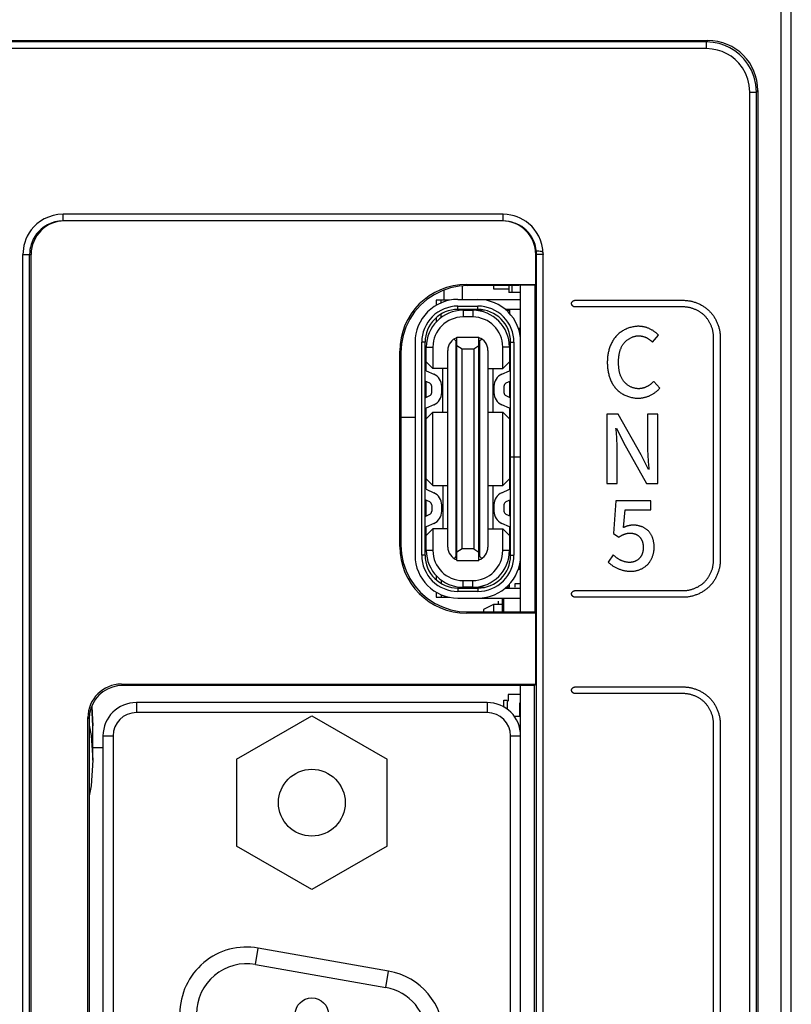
# Model space of a CAD drawing. Header units: millimetres. Extents: x 674 to 3111, y -226 to 595.
# Tile 33 of 47: x 2349 to 2372, y 302 to 331. Entities that reach past the tile are written whole.
import ezdxf

# ---------------------------------------------------------------- set-up
doc = ezdxf.new("R2010")
doc.units = ezdxf.units.MM
doc.header["$LTSCALE"] = 30.734
doc.layers.get('0').update_dxf_attribs({"linetype": 'CONTINUOUS'})

msp = doc.modelspace()

# ---------------------------------------------------------------- linework, layer by layer
at = {"color": 7, "linetype": 'Continuous'}
for p, q in [((2372.085, 192.654), (2372.085, 362.654)), ((2372.385, 192.954), (2372.385, 362.354)), ((2329.383, 330.704), (2369.888, 330.704)), ((2369.845, 330.661), (2329.426, 330.661)), ((2369.845, 330.462), (2329.426, 330.462)), ((2369.845, 330.661), (2369.888, 330.704)), ((2369.845, 330.462), (2369.845, 330.661)), ((2371.143, 193.439), (2371.143, 329.163)), ((2371.143, 329.163), (2371.343, 329.163)), ((2371.343, 329.163), (2371.385, 329.206)), ((2371.343, 193.443), (2371.343, 329.163)), ((2371.385, 329.206), (2371.385, 193.395)), ((2350.59, 325.304), (2350.59, 325.504)), ((2363.758, 325.504), (2350.59, 325.504)), ((2363.758, 325.304), (2363.758, 325.504)), ((2363.758, 325.304), (2350.59, 325.304)), ((2349.388, 218.667), (2349.388, 324.304)), ((2349.388, 324.304), (2349.634, 324.304)), ((2349.588, 218.667), (2349.588, 324.304)), ((2349.634, 218.646), (2349.634, 324.304)), ((2364.738, 323.404), (2364.738, 324.304)), ((2364.759, 218.667), (2364.759, 324.315)), ((2364.959, 324.304), (2364.759, 324.304)), ((2364.959, 324.301), (2364.948, 324.454)), ((2364.959, 218.667), (2364.959, 324.301)), ((2362.535, 323.367), (2362.535, 322.954)), ((2362.665, 323.404), (2362.702, 323.367)), ((2362.665, 323.404), (2364.738, 323.404)), ((2364.218, 323.367), (2362.702, 323.367)), ((2363.485, 323.262), (2363.485, 323.367)), ((2363.935, 323.367), (2363.935, 323.158)), ((2364.035, 323.158), (2364.035, 323.367)), ((2364.218, 323.367), (2364.235, 323.379)), ((2364.712, 323.379), (2364.235, 323.379)), ((2364.285, 318.234), (2364.285, 323.367)), ((2364.738, 323.404), (2364.712, 323.379)), ((2364.712, 323.379), (2364.712, 313.589)), ((2361.985, 323.231), (2361.985, 322.929)), ((2363.935, 323.262), (2363.485, 323.262)), ((2364.285, 323.158), (2363.935, 323.158)), ((2361.76, 322.929), (2361.76, 322.775)), ((2362.154, 322.929), (2361.76, 322.929)), ((2361.91, 322.854), (2361.91, 322.929)), ((2362.405, 322.954), (2364.285, 322.954)), ((2365.908, 322.929), (2369.158, 322.929)), ((2361.91, 322.416), (2361.91, 322.515)), ((2362.405, 322.654), (2362.405, 322.754)), ((2362.405, 322.754), (2363.005, 322.754)), ((2363.005, 322.654), (2362.405, 322.654)), ((2362.56, 322.629), (2362.56, 322.429)), ((2362.56, 322.629), (2362.85, 322.629)), ((2362.85, 322.629), (2362.85, 322.429)), ((2363.005, 322.654), (2363.005, 322.754)), ((2363.205, 322.629), (2363.005, 322.629)), ((2364.285, 322.654), (2363.823, 322.654)), ((2363.858, 322.629), (2363.95, 322.629)), ((2363.95, 322.629), (2363.95, 322.537)), ((2369.158, 322.729), (2365.908, 322.729)), ((2361.76, 322.417), (2361.76, 322.284)), ((2362.85, 322.429), (2362.56, 322.429)), ((2364.26, 322.084), (2364.218, 322.084)), ((2364.26, 322.084), (2364.26, 321.926)), ((2368.228, 321.679), (2368.406, 321.888)), ((2361.125, 321.674), (2361.125, 315.294)), ((2361.325, 315.294), (2361.325, 321.674)), ((2361.425, 321.674), (2361.325, 321.674)), ((2361.425, 315.294), (2361.425, 321.674)), ((2362.355, 321.704), (2362.292, 321.767)), ((2362.355, 315.264), (2362.355, 321.704)), ((2362.38, 315.139), (2362.38, 321.829)), ((2362.38, 321.829), (2363.03, 321.829)), ((2362.38, 321.579), (2362.53, 321.479)), ((2362.88, 321.479), (2363.03, 321.579)), ((2363.03, 315.139), (2363.03, 321.829)), ((2363.119, 321.767), (2363.055, 321.704)), ((2363.055, 321.704), (2363.055, 315.264)), ((2363.985, 318.239), (2363.985, 321.674)), ((2363.985, 321.674), (2364.085, 321.674)), ((2364.085, 321.674), (2364.085, 318.239)), ((2370.058, 315.138), (2370.058, 321.829)), ((2370.258, 321.829), (2370.258, 315.138)), ((2360.665, 315.563), (2360.665, 321.404)), ((2360.665, 321.404), (2360.703, 321.367)), ((2360.703, 321.367), (2360.703, 315.6)), ((2361.46, 321.484), (2361.425, 321.484)), ((2361.46, 320.821), (2361.46, 321.529)), ((2361.46, 321.529), (2361.66, 321.529)), ((2361.66, 321.529), (2361.66, 320.884)), ((2362.105, 315.539), (2362.105, 321.429)), ((2362.38, 321.364), (2362.355, 321.364)), ((2362.53, 315.489), (2362.53, 321.479)), ((2362.53, 321.479), (2362.88, 321.479)), ((2362.88, 321.479), (2362.88, 315.489)), ((2363.03, 321.364), (2363.055, 321.364)), ((2363.305, 321.429), (2363.305, 315.539)), ((2363.75, 320.884), (2363.75, 321.529)), ((2363.95, 321.529), (2363.75, 321.529)), ((2363.95, 321.529), (2363.95, 320.821)), ((2361.425, 321.184), (2361.46, 321.184)), ((2361.66, 320.884), (2361.46, 321.084)), ((2362.38, 321.104), (2362.355, 321.104)), ((2363.03, 321.104), (2363.055, 321.104)), ((2363.75, 320.884), (2363.95, 321.084)), ((2361.455, 320.821), (2361.688, 320.717)), ((2362.105, 320.884), (2361.66, 320.884)), ((2361.955, 319.584), (2361.955, 320.884)), ((2363.305, 320.884), (2363.75, 320.884)), ((2363.455, 320.884), (2363.455, 319.584)), ((2363.723, 320.717), (2363.956, 320.821)), ((2361.566, 320.443), (2361.425, 320.505)), ((2361.46, 320.012), (2361.46, 320.505)), ((2363.985, 320.505), (2363.845, 320.443)), ((2363.95, 320.505), (2363.95, 320.012)), ((2368.448, 320.296), (2368.273, 320.502)), ((2361.625, 320.166), (2361.625, 320.352)), ((2361.925, 320.166), (2361.925, 320.352)), ((2363.485, 320.352), (2363.485, 320.166)), ((2363.785, 320.352), (2363.785, 320.166)), ((2361.425, 320.012), (2361.566, 320.075)), ((2362.38, 319.864), (2362.355, 319.864)), ((2363.055, 319.864), (2363.03, 319.864)), ((2363.845, 320.075), (2363.985, 320.012)), ((2361.688, 319.8), (2361.455, 319.697)), ((2361.46, 317.27), (2361.46, 319.697)), ((2361.46, 319.384), (2361.66, 319.584)), ((2361.66, 317.384), (2361.66, 319.584)), ((2361.66, 319.584), (2362.105, 319.584)), ((2362.38, 319.604), (2362.355, 319.604)), ((2363.03, 319.604), (2363.055, 319.604)), ((2363.305, 319.584), (2363.75, 319.584)), ((2363.956, 319.697), (2363.723, 319.8)), ((2363.75, 317.384), (2363.75, 319.584)), ((2363.75, 319.584), (2363.95, 319.384)), ((2363.95, 319.697), (2363.95, 317.272)), ((2366.868, 319.521), (2366.868, 317.444)), ((2367.204, 319.521), (2366.868, 319.521)), ((2367.892, 318.301), (2367.204, 319.521)), ((2368.081, 319.521), (2368.081, 318.553)), ((2368.392, 319.521), (2368.081, 319.521)), ((2368.392, 317.444), (2368.392, 319.521)), ((2361.125, 319.424), (2360.703, 319.424)), ((2361.46, 319.424), (2361.425, 319.424)), ((2362.38, 319.364), (2362.355, 319.364)), ((2363.03, 319.364), (2363.055, 319.364)), ((2363.95, 319.234), (2363.985, 319.234)), ((2362.38, 319.104), (2362.355, 319.104)), ((2363.03, 319.104), (2363.055, 319.104)), ((2363.985, 318.934), (2363.95, 318.934)), ((2367.139, 319.063), (2367.136, 319.103)), ((2367.159, 318.823), (2367.139, 319.063)), ((2367.15, 319.103), (2367.367, 318.668)), ((2362.38, 318.864), (2362.355, 318.864)), ((2363.03, 318.864), (2363.055, 318.864)), ((2367.367, 318.668), (2368.056, 317.444)), ((2362.38, 318.604), (2362.355, 318.604)), ((2362.38, 318.364), (2362.355, 318.364)), ((2363.03, 318.604), (2363.055, 318.604)), ((2363.03, 318.364), (2363.055, 318.364)), ((2367.178, 317.444), (2367.178, 318.423)), ((2362.38, 318.104), (2362.355, 318.104)), ((2363.03, 318.104), (2363.055, 318.104)), ((2363.985, 318.239), (2364.285, 318.239)), ((2363.985, 315.294), (2363.985, 318.229)), ((2364.085, 318.229), (2363.985, 318.229)), ((2364.085, 318.229), (2364.085, 315.294)), ((2364.285, 313.589), (2364.285, 318.229)), ((2368.109, 317.861), (2367.892, 318.301)), ((2368.103, 318.105), (2368.12, 317.902)), ((2362.355, 317.864), (2362.38, 317.864)), ((2363.03, 317.864), (2363.055, 317.864)), ((2363.95, 318.034), (2363.985, 318.034)), ((2368.12, 317.902), (2368.124, 317.861)), ((2361.46, 317.584), (2361.66, 317.384)), ((2362.355, 317.604), (2362.38, 317.604)), ((2363.03, 317.604), (2363.055, 317.604)), ((2363.95, 317.584), (2363.75, 317.384)), ((2363.95, 317.734), (2363.985, 317.734)), ((2361.455, 317.27), (2361.688, 317.166)), ((2361.66, 317.384), (2362.105, 317.384)), ((2361.955, 317.384), (2361.955, 316.084)), ((2362.355, 317.364), (2362.38, 317.364)), ((2363.03, 317.364), (2363.055, 317.364)), ((2363.305, 317.384), (2363.75, 317.384)), ((2363.455, 317.384), (2363.455, 316.084)), ((2363.723, 317.168), (2363.956, 317.272)), ((2366.868, 317.444), (2367.178, 317.444)), ((2368.056, 317.444), (2368.392, 317.444)), ((2361.566, 316.892), (2361.425, 316.954)), ((2361.46, 316.461), (2361.46, 316.954)), ((2362.355, 317.104), (2362.38, 317.104)), ((2363.03, 317.104), (2363.055, 317.104)), ((2363.985, 316.956), (2363.845, 316.894)), ((2363.95, 316.956), (2363.95, 316.463)), ((2367.13, 316.93), (2367.068, 315.946)), ((2368.183, 316.93), (2367.13, 316.93)), ((2368.183, 316.657), (2368.183, 316.93)), ((2361.625, 316.801), (2361.625, 316.615)), ((2361.925, 316.615), (2361.925, 316.801)), ((2363.485, 316.803), (2363.485, 316.617)), ((2363.785, 316.803), (2363.785, 316.617)), ((2367.364, 316.123), (2367.412, 316.657)), ((2367.412, 316.657), (2368.183, 316.657)), ((2361.425, 316.461), (2361.566, 316.524)), ((2363.845, 316.526), (2363.985, 316.463)), ((2361.688, 316.249), (2361.455, 316.146)), ((2361.46, 315.439), (2361.46, 316.146)), ((2361.46, 315.884), (2361.66, 316.084)), ((2361.66, 316.084), (2361.66, 315.439)), ((2362.105, 316.084), (2361.66, 316.084)), ((2363.305, 316.084), (2363.75, 316.084)), ((2363.956, 316.148), (2363.723, 316.251)), ((2363.75, 315.439), (2363.75, 316.084)), ((2363.75, 316.084), (2363.95, 315.884)), ((2363.95, 316.148), (2363.95, 315.439)), ((2361.46, 315.784), (2361.425, 315.784)), ((2362.355, 315.864), (2362.38, 315.864)), ((2363.03, 315.864), (2363.055, 315.864)), ((2367.068, 315.946), (2367.226, 315.841)), ((2360.665, 315.563), (2360.703, 315.6)), ((2361.46, 315.484), (2361.425, 315.484)), ((2361.66, 315.439), (2361.46, 315.439)), ((2362.355, 315.604), (2362.38, 315.604)), ((2362.53, 315.489), (2362.38, 315.389)), ((2362.88, 315.489), (2362.53, 315.489)), ((2362.88, 315.489), (2363.03, 315.389)), ((2363.03, 315.604), (2363.055, 315.604)), ((2363.95, 315.439), (2363.75, 315.439)), ((2361.425, 315.294), (2361.325, 315.294)), ((2362.355, 315.264), (2362.292, 315.2)), ((2362.38, 315.139), (2363.03, 315.139)), ((2363.055, 315.264), (2363.119, 315.2)), ((2363.985, 315.294), (2364.085, 315.294)), ((2367.057, 315.305), (2366.902, 315.093)), ((2364.218, 314.884), (2364.26, 314.884)), ((2364.26, 315.042), (2364.26, 314.884)), ((2361.76, 314.684), (2361.76, 314.561)), ((2361.91, 314.551), (2361.91, 314.452)), ((2362.56, 314.339), (2362.56, 314.539)), ((2362.56, 314.539), (2362.85, 314.539)), ((2362.85, 314.339), (2362.85, 314.539)), ((2362.405, 314.314), (2362.405, 314.214)), ((2362.405, 314.314), (2363.005, 314.314)), ((2363.005, 314.214), (2362.405, 314.214)), ((2362.85, 314.339), (2362.56, 314.339)), ((2363.005, 314.339), (2363.205, 314.339)), ((2363.005, 314.314), (2363.005, 314.214)), ((2363.823, 314.314), (2364.285, 314.314)), ((2363.95, 314.339), (2363.858, 314.339)), ((2363.95, 314.339), (2363.95, 314.43)), ((2364.108, 314.441), (2364.108, 314.339)), ((2364.285, 314.441), (2364.108, 314.441)), ((2365.908, 314.238), (2369.158, 314.238)), ((2361.76, 314.193), (2361.76, 314.039)), ((2361.76, 314.039), (2362.154, 314.039)), ((2361.91, 314.113), (2361.91, 314.039)), ((2362.405, 314.014), (2364.285, 314.014)), ((2363.608, 313.921), (2363.608, 313.821)), ((2363.735, 314.014), (2363.735, 313.601)), ((2363.785, 313.601), (2363.785, 314.014)), ((2369.158, 314.038), (2365.908, 314.038)), ((2363.475, 313.821), (2363.175, 313.671)), ((2363.175, 313.671), (2363.175, 313.601)), ((2363.475, 313.821), (2363.475, 313.601)), ((2363.735, 313.821), (2363.475, 313.821)), ((2362.665, 313.564), (2362.702, 313.601)), ((2364.738, 313.564), (2362.665, 313.564)), ((2362.702, 313.601), (2364.235, 313.601)), ((2364.235, 313.601), (2364.235, 313.589)), ((2364.712, 313.589), (2364.235, 313.589)), ((2364.712, 313.589), (2364.738, 313.564)), ((2364.738, 311.438), (2364.738, 313.564)), ((2352.335, 311.438), (2352.373, 311.4)), ((2352.335, 311.438), (2364.738, 311.438)), ((2364.699, 311.4), (2352.373, 311.4)), ((2364.285, 309.888), (2364.285, 311.4)), ((2364.738, 311.438), (2364.699, 311.4)), ((2364.699, 257.335), (2364.699, 311.4)), ((2365.908, 311.354), (2369.158, 311.354)), ((2363.91, 311.111), (2363.91, 310.931)), ((2364.265, 311.131), (2363.93, 311.131)), ((2369.158, 311.154), (2365.908, 311.154)), ((2351.485, 310.186), (2351.446, 310.768)), ((2351.446, 310.768), (2351.485, 310.186)), ((2352.785, 310.888), (2352.785, 310.588)), ((2363.285, 310.888), (2352.785, 310.888)), ((2363.285, 310.888), (2363.285, 310.588)), ((2363.785, 310.749), (2363.785, 310.958)), ((2363.785, 310.958), (2363.885, 310.958)), ((2363.885, 310.911), (2363.885, 310.712)), ((2364.26, 310.484), (2364.26, 310.881)), ((2351.335, 258.297), (2351.335, 310.438)), ((2351.335, 310.438), (2351.373, 310.401)), ((2351.373, 310.401), (2351.373, 258.335)), ((2363.285, 310.588), (2352.785, 310.588)), ((2355.784, 309.188), (2358.035, 310.488)), ((2358.035, 310.488), (2360.287, 309.188)), ((2364.084, 310.484), (2364.285, 310.484)), ((2351.373, 310.207), (2351.435, 309.901)), ((2351.485, 309.16), (2351.485, 310.186)), ((2370.058, 224.622), (2370.058, 310.254)), ((2370.258, 310.254), (2370.258, 224.622)), ((2351.435, 309.901), (2351.485, 309.16)), ((2351.785, 309.888), (2351.785, 258.848)), ((2351.785, 309.888), (2352.085, 309.888)), ((2352.085, 309.888), (2352.085, 258.848)), ((2363.985, 258.848), (2363.985, 309.888)), ((2363.985, 309.888), (2364.285, 309.888)), ((2364.285, 258.848), (2364.285, 309.888)), ((2351.785, 309.53), (2351.485, 309.53)), ((2355.784, 309.188), (2355.784, 306.588)), ((2360.287, 306.588), (2360.287, 309.188)), ((2358.035, 305.288), (2355.784, 306.588)), ((2360.287, 306.588), (2358.035, 305.288)), ((2356.346, 303.045), (2356.433, 303.537)), ((2360.333, 302.85), (2356.433, 303.537)), ((2356.346, 303.045), (2360.246, 302.357)), ((2360.246, 302.357), (2360.333, 302.85))]:
    msp.add_line(p, q, dxfattribs=at)
for points in [[(2371.343, 329.163), (2371.325, 329.392), (2371.275, 329.611), (2371.193, 329.816), (2371.088, 330), (2370.966, 330.157), (2370.832, 330.29), (2370.693, 330.398), (2370.548, 330.486), (2370.393, 330.557), (2370.227, 330.612), (2370.043, 330.648), (2369.845, 330.661)], [(2371.143, 329.163), (2371.127, 329.364), (2371.084, 329.551), (2371.013, 329.728), (2370.922, 329.888), (2370.817, 330.025), (2370.701, 330.14), (2370.581, 330.234), (2370.454, 330.31), (2370.321, 330.372), (2370.176, 330.419), (2370.017, 330.448), (2369.845, 330.462)], [(2350.155, 325.422), (2350.027, 325.364), (2349.91, 325.293), (2349.806, 325.213), (2349.716, 325.127), (2349.639, 325.037), (2349.573, 324.944), (2349.519, 324.849), (2349.476, 324.754), (2349.442, 324.66), (2349.418, 324.567), (2349.401, 324.477), (2349.391, 324.389), (2349.388, 324.304)], [(2350.59, 325.504), (2350.437, 325.493), (2350.292, 325.466), (2350.155, 325.422)], [(2363.987, 325.482), (2363.877, 325.497), (2363.758, 325.504)], [(2364.184, 325.426), (2364.089, 325.458), (2363.987, 325.482)], [(2364.948, 324.454), (2364.923, 324.596), (2364.881, 324.728), (2364.828, 324.849), (2364.764, 324.959), (2364.693, 325.057), (2364.615, 325.144), (2364.534, 325.22), (2364.449, 325.285), (2364.363, 325.341), (2364.275, 325.387), (2364.184, 325.426)], [(2350.237, 325.24), (2350.12, 325.187), (2350.023, 325.128), (2349.936, 325.062), (2349.861, 324.99), (2349.797, 324.915), (2349.742, 324.837), (2349.697, 324.758), (2349.661, 324.679), (2349.633, 324.6), (2349.612, 324.523), (2349.599, 324.448), (2349.591, 324.375), (2349.588, 324.304)], [(2350.59, 325.304), (2350.464, 325.296), (2350.342, 325.273), (2350.237, 325.24)], [(2364.136, 325.23), (2364.103, 325.242), (2364.026, 325.267), (2363.943, 325.287), (2363.854, 325.299), (2363.758, 325.304)], [(2364.757, 324.368), (2364.742, 324.486), (2364.715, 324.598), (2364.677, 324.7), (2364.63, 324.795), (2364.576, 324.88), (2364.517, 324.956), (2364.453, 325.023), (2364.387, 325.082), (2364.318, 325.133), (2364.248, 325.176), (2364.177, 325.212), (2364.136, 325.23)], [(2364.757, 324.368), (2364.757, 324.394), (2364.764, 324.41), (2364.779, 324.414), (2364.802, 324.411), (2364.832, 324.409), (2364.866, 324.403), (2364.903, 324.396), (2364.934, 324.38), (2364.953, 324.348), (2364.959, 324.304)], [(2364.759, 324.315), (2364.759, 324.325), (2364.758, 324.336), (2364.758, 324.347), (2364.757, 324.357), (2364.757, 324.368)], [(2362.702, 323.367), (2362.44, 323.349), (2362.183, 323.298), (2361.935, 323.214), (2361.699, 323.097), (2361.482, 322.951), (2361.285, 322.778), (2361.112, 322.58), (2360.967, 322.36), (2360.851, 322.124), (2360.768, 321.875), (2360.719, 321.622), (2360.703, 321.367)], [(2365.808, 322.829), (2365.808, 322.831), (2365.808, 322.834), (2365.808, 322.837), (2365.809, 322.839), (2365.809, 322.842), (2365.81, 322.845), (2365.81, 322.847), (2365.811, 322.85), (2365.812, 322.853), (2365.813, 322.855), (2365.814, 322.858), (2365.815, 322.86), (2365.816, 322.863), (2365.818, 322.866), (2365.819, 322.868), (2365.82, 322.871), (2365.822, 322.873), (2365.823, 322.876), (2365.825, 322.878), (2365.827, 322.881), (2365.828, 322.883), (2365.83, 322.885), (2365.832, 322.888), (2365.834, 322.89), (2365.836, 322.892), (2365.838, 322.894), (2365.84, 322.896), (2365.842, 322.899), (2365.845, 322.901), (2365.847, 322.903), (2365.849, 322.905), (2365.851, 322.906), (2365.854, 322.908), (2365.856, 322.91), (2365.859, 322.912), (2365.861, 322.913), (2365.863, 322.915), (2365.866, 322.916), (2365.869, 322.918), (2365.871, 322.919), (2365.874, 322.92), (2365.876, 322.922), (2365.879, 322.923), (2365.881, 322.924), (2365.884, 322.925), (2365.887, 322.925), (2365.889, 322.926), (2365.892, 322.927), (2365.895, 322.927), (2365.897, 322.928), (2365.9, 322.928), (2365.903, 322.929), (2365.905, 322.929), (2365.908, 322.929)], [(2365.908, 322.729), (2365.905, 322.729), (2365.903, 322.729), (2365.9, 322.729), (2365.897, 322.73), (2365.895, 322.73), (2365.892, 322.731), (2365.889, 322.731), (2365.887, 322.732), (2365.884, 322.733), (2365.881, 322.734), (2365.879, 322.735), (2365.876, 322.736), (2365.874, 322.737), (2365.871, 322.738), (2365.869, 322.74), (2365.866, 322.741), (2365.863, 322.743), (2365.861, 322.744), (2365.859, 322.746), (2365.856, 322.748), (2365.854, 322.749), (2365.851, 322.751), (2365.849, 322.753), (2365.847, 322.755), (2365.845, 322.757), (2365.842, 322.759), (2365.84, 322.761), (2365.838, 322.763), (2365.836, 322.765), (2365.834, 322.768), (2365.832, 322.77), (2365.83, 322.772), (2365.828, 322.775), (2365.827, 322.777), (2365.825, 322.779), (2365.823, 322.782), (2365.822, 322.784), (2365.82, 322.787), (2365.819, 322.789), (2365.818, 322.792), (2365.816, 322.795), (2365.815, 322.797), (2365.814, 322.8), (2365.813, 322.802), (2365.812, 322.805), (2365.811, 322.808), (2365.81, 322.81), (2365.81, 322.813), (2365.809, 322.816), (2365.809, 322.818), (2365.808, 322.821), (2365.808, 322.823), (2365.808, 322.826), (2365.808, 322.829)], [(2369.158, 322.929), (2369.183, 322.928), (2369.208, 322.927), (2369.232, 322.926), (2369.257, 322.924), (2369.282, 322.921), (2369.307, 322.917), (2369.332, 322.913), (2369.357, 322.909), (2369.382, 322.904), (2369.407, 322.898), (2369.432, 322.891), (2369.456, 322.884), (2369.481, 322.877), (2369.505, 322.869), (2369.529, 322.86), (2369.553, 322.851), (2369.577, 322.842), (2369.601, 322.832), (2369.624, 322.821), (2369.647, 322.81), (2369.67, 322.798), (2369.693, 322.786), (2369.715, 322.773), (2369.737, 322.76), (2369.759, 322.747), (2369.78, 322.733), (2369.801, 322.719), (2369.821, 322.704), (2369.841, 322.688), (2369.861, 322.673), (2369.88, 322.657), (2369.899, 322.64), (2369.917, 322.623), (2369.935, 322.606)], [(2369.794, 322.464), (2369.779, 322.479), (2369.764, 322.492), (2369.749, 322.506), (2369.733, 322.519), (2369.717, 322.532), (2369.701, 322.545), (2369.684, 322.557), (2369.667, 322.568), (2369.649, 322.58), (2369.632, 322.591), (2369.614, 322.602), (2369.595, 322.612), (2369.577, 322.622), (2369.558, 322.631), (2369.539, 322.64), (2369.52, 322.649), (2369.501, 322.657), (2369.481, 322.665), (2369.462, 322.673), (2369.442, 322.68), (2369.422, 322.686), (2369.402, 322.692), (2369.382, 322.698), (2369.362, 322.703), (2369.341, 322.708), (2369.321, 322.712), (2369.301, 322.716), (2369.28, 322.719), (2369.26, 322.722), (2369.239, 322.725), (2369.219, 322.726), (2369.198, 322.728), (2369.178, 322.728), (2369.158, 322.729)], [(2370.058, 321.829), (2370.058, 321.849), (2370.057, 321.869), (2370.056, 321.89), (2370.054, 321.91), (2370.051, 321.931), (2370.049, 321.951), (2370.045, 321.971), (2370.041, 321.992), (2370.037, 322.012), (2370.032, 322.033), (2370.027, 322.053), (2370.022, 322.073), (2370.015, 322.093), (2370.009, 322.113), (2370.002, 322.133), (2369.994, 322.152), (2369.987, 322.172), (2369.978, 322.191), (2369.97, 322.21), (2369.96, 322.229), (2369.951, 322.248), (2369.941, 322.266), (2369.931, 322.285), (2369.92, 322.303), (2369.909, 322.32), (2369.898, 322.338), (2369.886, 322.355), (2369.874, 322.371), (2369.861, 322.388), (2369.848, 322.404), (2369.835, 322.42), (2369.822, 322.435), (2369.808, 322.45), (2369.794, 322.464)], [(2369.935, 322.606), (2369.952, 322.588), (2369.969, 322.57), (2369.986, 322.551), (2370.002, 322.532), (2370.018, 322.512), (2370.033, 322.492), (2370.048, 322.472), (2370.062, 322.451), (2370.076, 322.43), (2370.09, 322.408), (2370.103, 322.386), (2370.115, 322.364), (2370.127, 322.341), (2370.139, 322.318), (2370.15, 322.295), (2370.161, 322.272), (2370.171, 322.248), (2370.18, 322.224), (2370.189, 322.2), (2370.198, 322.176), (2370.206, 322.152), (2370.214, 322.127), (2370.22, 322.103), (2370.227, 322.078), (2370.233, 322.053), (2370.238, 322.028), (2370.242, 322.003), (2370.246, 321.978), (2370.25, 321.953), (2370.253, 321.928), (2370.255, 321.903), (2370.257, 321.878), (2370.258, 321.854), (2370.258, 321.829)], [(2367.816, 322.15), (2367.787, 322.15), (2367.758, 322.148), (2367.729, 322.146), (2367.699, 322.142), (2367.67, 322.138), (2367.641, 322.132), (2367.612, 322.126), (2367.583, 322.119), (2367.554, 322.11), (2367.526, 322.101), (2367.498, 322.091), (2367.47, 322.08), (2367.442, 322.068), (2367.415, 322.055), (2367.388, 322.042), (2367.361, 322.027), (2367.336, 322.012), (2367.31, 321.996), (2367.285, 321.979), (2367.261, 321.962), (2367.238, 321.943), (2367.215, 321.924), (2367.193, 321.904), (2367.171, 321.884), (2367.151, 321.863), (2367.131, 321.841), (2367.112, 321.818), (2367.094, 321.795), (2367.077, 321.771), (2367.06, 321.746), (2367.045, 321.721), (2367.03, 321.696), (2367.016, 321.67), (2367.002, 321.643), (2366.99, 321.617), (2366.978, 321.589), (2366.967, 321.562), (2366.956, 321.534), (2366.946, 321.506), (2366.937, 321.477), (2366.929, 321.448), (2366.921, 321.419), (2366.914, 321.39), (2366.908, 321.361), (2366.902, 321.332), (2366.897, 321.302), (2366.893, 321.273), (2366.889, 321.243), (2366.886, 321.213), (2366.884, 321.184), (2366.882, 321.154), (2366.88, 321.125), (2366.879, 321.096), (2366.879, 321.067)], [(2368.406, 321.888), (2368.393, 321.901), (2368.38, 321.915), (2368.367, 321.927), (2368.353, 321.94), (2368.339, 321.952), (2368.324, 321.964), (2368.309, 321.976), (2368.294, 321.988), (2368.279, 321.999), (2368.263, 322.009), (2368.247, 322.02), (2368.231, 322.03), (2368.214, 322.039), (2368.197, 322.049), (2368.18, 322.058), (2368.163, 322.066), (2368.146, 322.075), (2368.128, 322.083), (2368.111, 322.09), (2368.093, 322.097), (2368.075, 322.104), (2368.057, 322.11), (2368.038, 322.116), (2368.02, 322.121), (2368.002, 322.126), (2367.983, 322.131), (2367.965, 322.135), (2367.946, 322.138), (2367.927, 322.142), (2367.909, 322.144), (2367.89, 322.146), (2367.872, 322.148), (2367.853, 322.149), (2367.834, 322.15), (2367.816, 322.15)], [(2367.215, 321.078), (2367.215, 321.098), (2367.215, 321.118), (2367.216, 321.139), (2367.217, 321.159), (2367.218, 321.179), (2367.22, 321.2), (2367.222, 321.22), (2367.224, 321.241), (2367.226, 321.261), (2367.229, 321.282), (2367.233, 321.302), (2367.236, 321.323), (2367.24, 321.343), (2367.245, 321.363), (2367.25, 321.383), (2367.255, 321.403), (2367.261, 321.422), (2367.267, 321.442), (2367.274, 321.461), (2367.281, 321.48), (2367.289, 321.499), (2367.297, 321.518), (2367.306, 321.536), (2367.316, 321.554), (2367.325, 321.572), (2367.336, 321.589), (2367.347, 321.606), (2367.359, 321.623), (2367.371, 321.639), (2367.384, 321.655), (2367.396, 321.669), (2367.41, 321.683), (2367.423, 321.697), (2367.437, 321.71), (2367.452, 321.723), (2367.467, 321.735), (2367.482, 321.747), (2367.498, 321.758), (2367.514, 321.769), (2367.531, 321.779), (2367.548, 321.789), (2367.565, 321.799), (2367.582, 321.807), (2367.6, 321.816), (2367.618, 321.823), (2367.636, 321.83), (2367.654, 321.837), (2367.672, 321.843), (2367.691, 321.848), (2367.709, 321.852), (2367.728, 321.856), (2367.747, 321.86), (2367.765, 321.862), (2367.784, 321.864), (2367.803, 321.865), (2367.822, 321.865)], [(2367.822, 321.865), (2367.834, 321.865), (2367.846, 321.865), (2367.858, 321.864), (2367.87, 321.863), (2367.882, 321.861), (2367.894, 321.859), (2367.906, 321.857), (2367.918, 321.855), (2367.93, 321.852), (2367.942, 321.849), (2367.954, 321.846), (2367.966, 321.842), (2367.978, 321.838), (2367.99, 321.834), (2368.001, 321.83), (2368.013, 321.825), (2368.025, 321.82), (2368.036, 321.815), (2368.047, 321.81), (2368.059, 321.804), (2368.07, 321.798), (2368.081, 321.792), (2368.092, 321.786), (2368.102, 321.779), (2368.113, 321.773), (2368.124, 321.766), (2368.134, 321.759), (2368.144, 321.751), (2368.154, 321.744), (2368.164, 321.736), (2368.174, 321.729), (2368.183, 321.721), (2368.193, 321.713), (2368.202, 321.704), (2368.211, 321.696), (2368.22, 321.688), (2368.228, 321.679)], [(2366.879, 321.067), (2366.879, 321.038), (2366.88, 321.009), (2366.881, 320.98), (2366.883, 320.95), (2366.886, 320.921), (2366.889, 320.892), (2366.892, 320.862), (2366.897, 320.833), (2366.901, 320.804), (2366.907, 320.774), (2366.913, 320.745), (2366.92, 320.716), (2366.927, 320.688), (2366.935, 320.659), (2366.944, 320.631), (2366.953, 320.603), (2366.964, 320.575), (2366.974, 320.547), (2366.986, 320.52), (2366.998, 320.494), (2367.011, 320.467), (2367.025, 320.442), (2367.04, 320.416), (2367.055, 320.392), (2367.072, 320.367), (2367.089, 320.344), (2367.106, 320.321), (2367.125, 320.298), (2367.145, 320.277), (2367.165, 320.256), (2367.186, 320.236), (2367.208, 320.216), (2367.23, 320.198), (2367.254, 320.18), (2367.278, 320.163), (2367.302, 320.146), (2367.327, 320.131), (2367.353, 320.116), (2367.379, 320.102), (2367.405, 320.089), (2367.432, 320.077), (2367.46, 320.065), (2367.487, 320.054), (2367.515, 320.045), (2367.544, 320.036), (2367.572, 320.028), (2367.6, 320.021), (2367.629, 320.014), (2367.658, 320.009), (2367.687, 320.005), (2367.716, 320.001), (2367.744, 319.999), (2367.773, 319.998), (2367.802, 319.997)], [(2367.813, 320.282), (2367.794, 320.283), (2367.776, 320.284), (2367.757, 320.286), (2367.738, 320.288), (2367.719, 320.291), (2367.701, 320.295), (2367.682, 320.3), (2367.664, 320.305), (2367.645, 320.311), (2367.627, 320.318), (2367.609, 320.325), (2367.591, 320.332), (2367.573, 320.341), (2367.556, 320.35), (2367.539, 320.359), (2367.522, 320.369), (2367.506, 320.38), (2367.49, 320.391), (2367.474, 320.402), (2367.459, 320.414), (2367.444, 320.426), (2367.429, 320.439), (2367.415, 320.453), (2367.402, 320.466), (2367.389, 320.48), (2367.376, 320.495), (2367.364, 320.511), (2367.352, 320.527), (2367.34, 320.544), (2367.329, 320.561), (2367.319, 320.579), (2367.309, 320.597), (2367.3, 320.615), (2367.292, 320.634), (2367.284, 320.653), (2367.276, 320.672), (2367.269, 320.691), (2367.263, 320.71), (2367.257, 320.73), (2367.252, 320.75), (2367.247, 320.77), (2367.242, 320.79), (2367.238, 320.811), (2367.234, 320.831), (2367.231, 320.852), (2367.228, 320.872), (2367.225, 320.893), (2367.223, 320.914), (2367.221, 320.934), (2367.219, 320.955), (2367.218, 320.976), (2367.217, 320.996), (2367.216, 321.017), (2367.215, 321.037), (2367.215, 321.058), (2367.215, 321.078)], [(2368.273, 320.502), (2368.264, 320.492), (2368.255, 320.483), (2368.245, 320.473), (2368.235, 320.464), (2368.225, 320.455), (2368.215, 320.445), (2368.204, 320.436), (2368.193, 320.428), (2368.182, 320.419), (2368.171, 320.411), (2368.16, 320.403), (2368.148, 320.395), (2368.137, 320.387), (2368.125, 320.379), (2368.113, 320.372), (2368.101, 320.365), (2368.089, 320.358), (2368.076, 320.352), (2368.064, 320.345), (2368.051, 320.339), (2368.039, 320.333), (2368.026, 320.328), (2368.013, 320.323), (2368, 320.318), (2367.987, 320.313), (2367.974, 320.308), (2367.961, 320.304), (2367.947, 320.301), (2367.934, 320.297), (2367.921, 320.294), (2367.907, 320.291), (2367.894, 320.289), (2367.88, 320.287), (2367.867, 320.285), (2367.853, 320.284), (2367.84, 320.283), (2367.827, 320.282), (2367.813, 320.282)], [(2367.802, 319.997), (2367.822, 319.997), (2367.842, 319.998), (2367.861, 320), (2367.881, 320.001), (2367.901, 320.004), (2367.921, 320.007), (2367.941, 320.01), (2367.961, 320.014), (2367.981, 320.019), (2368.001, 320.024), (2368.021, 320.029), (2368.04, 320.035), (2368.06, 320.041), (2368.079, 320.048), (2368.099, 320.055), (2368.118, 320.063), (2368.137, 320.071), (2368.156, 320.079), (2368.174, 320.088), (2368.193, 320.098), (2368.211, 320.107), (2368.229, 320.118), (2368.247, 320.128), (2368.264, 320.139), (2368.281, 320.15), (2368.298, 320.162), (2368.315, 320.174), (2368.331, 320.186), (2368.347, 320.199), (2368.363, 320.212), (2368.378, 320.225), (2368.393, 320.239), (2368.407, 320.253), (2368.421, 320.267), (2368.435, 320.281), (2368.448, 320.296)], [(2367.178, 318.423), (2367.178, 318.463), (2367.177, 318.503), (2367.176, 318.543), (2367.175, 318.583), (2367.173, 318.623), (2367.17, 318.663), (2367.168, 318.703), (2367.165, 318.743), (2367.159, 318.823)], [(2368.081, 318.553), (2368.082, 318.512), (2368.082, 318.471), (2368.083, 318.43), (2368.085, 318.39), (2368.087, 318.349), (2368.089, 318.308), (2368.091, 318.268), (2368.094, 318.227), (2368.097, 318.186), (2368.103, 318.105)], [(2367.649, 316.197), (2367.639, 316.197), (2367.628, 316.196), (2367.617, 316.196), (2367.606, 316.195), (2367.595, 316.194), (2367.584, 316.193), (2367.573, 316.191), (2367.562, 316.19), (2367.551, 316.188), (2367.54, 316.186), (2367.53, 316.183), (2367.519, 316.181), (2367.508, 316.178), (2367.497, 316.175), (2367.487, 316.172), (2367.476, 316.169), (2367.466, 316.166), (2367.455, 316.162), (2367.445, 316.159), (2367.434, 316.155), (2367.424, 316.151), (2367.414, 316.147), (2367.404, 316.142), (2367.394, 316.138), (2367.384, 316.133), (2367.374, 316.128), (2367.364, 316.123)], [(2368.282, 315.536), (2368.281, 315.554), (2368.281, 315.572), (2368.28, 315.59), (2368.279, 315.608), (2368.277, 315.627), (2368.275, 315.645), (2368.272, 315.663), (2368.269, 315.681), (2368.266, 315.7), (2368.262, 315.718), (2368.258, 315.736), (2368.254, 315.754), (2368.249, 315.772), (2368.243, 315.789), (2368.237, 315.807), (2368.231, 315.824), (2368.224, 315.842), (2368.217, 315.859), (2368.21, 315.875), (2368.202, 315.892), (2368.193, 315.908), (2368.184, 315.924), (2368.175, 315.939), (2368.165, 315.955), (2368.155, 315.969), (2368.144, 315.984), (2368.132, 315.998), (2368.121, 316.011), (2368.108, 316.024), (2368.096, 316.037), (2368.083, 316.049), (2368.069, 316.06), (2368.055, 316.071), (2368.041, 316.082), (2368.026, 316.092), (2368.011, 316.101), (2367.996, 316.11), (2367.98, 316.119), (2367.964, 316.127), (2367.948, 316.135), (2367.931, 316.142), (2367.914, 316.149), (2367.897, 316.155), (2367.88, 316.161), (2367.863, 316.166), (2367.845, 316.171), (2367.828, 316.176), (2367.81, 316.18), (2367.792, 316.183), (2367.774, 316.186), (2367.756, 316.189), (2367.738, 316.192), (2367.72, 316.193), (2367.703, 316.195), (2367.685, 316.196), (2367.667, 316.197), (2367.649, 316.197)], [(2367.226, 315.841), (2367.235, 315.847), (2367.244, 315.852), (2367.253, 315.858), (2367.262, 315.863), (2367.271, 315.869), (2367.28, 315.874), (2367.289, 315.879), (2367.299, 315.884), (2367.308, 315.889), (2367.317, 315.894), (2367.327, 315.899), (2367.337, 315.904), (2367.346, 315.908), (2367.356, 315.912), (2367.366, 315.917), (2367.376, 315.921), (2367.386, 315.925), (2367.395, 315.928), (2367.405, 315.932), (2367.415, 315.935), (2367.426, 315.938), (2367.436, 315.941), (2367.446, 315.944), (2367.456, 315.947), (2367.466, 315.949), (2367.476, 315.951), (2367.487, 315.953), (2367.497, 315.955), (2367.507, 315.956), (2367.518, 315.957), (2367.528, 315.958), (2367.538, 315.959), (2367.549, 315.96), (2367.559, 315.96)], [(2367.559, 315.96), (2367.571, 315.959), (2367.582, 315.959), (2367.594, 315.958), (2367.605, 315.957), (2367.617, 315.956), (2367.628, 315.954), (2367.64, 315.952), (2367.652, 315.95), (2367.663, 315.947), (2367.675, 315.944), (2367.686, 315.941), (2367.697, 315.937), (2367.708, 315.933), (2367.72, 315.929), (2367.73, 315.924), (2367.741, 315.919), (2367.752, 315.914), (2367.762, 315.909), (2367.773, 315.903), (2367.783, 315.897), (2367.792, 315.891), (2367.802, 315.884), (2367.811, 315.877), (2367.82, 315.87), (2367.829, 315.862), (2367.837, 315.854), (2367.846, 315.846), (2367.854, 315.837), (2367.861, 315.828), (2367.868, 315.819), (2367.875, 315.81), (2367.882, 315.8), (2367.888, 315.79), (2367.894, 315.78), (2367.9, 315.769), (2367.905, 315.759), (2367.91, 315.748), (2367.915, 315.737), (2367.92, 315.726), (2367.924, 315.714), (2367.928, 315.703), (2367.931, 315.691), (2367.935, 315.68), (2367.938, 315.668), (2367.94, 315.656), (2367.943, 315.644), (2367.945, 315.632), (2367.947, 315.62), (2367.949, 315.608), (2367.95, 315.596), (2367.952, 315.584), (2367.953, 315.572), (2367.953, 315.56), (2367.954, 315.549), (2367.954, 315.537), (2367.954, 315.525)], [(2360.703, 315.6), (2360.72, 315.339), (2360.771, 315.082), (2360.856, 314.833), (2360.972, 314.597), (2361.118, 314.38), (2361.291, 314.183), (2361.489, 314.01), (2361.709, 313.865), (2361.946, 313.749), (2362.194, 313.666), (2362.447, 313.617), (2362.702, 313.601)], [(2367.954, 315.525), (2367.954, 315.513), (2367.954, 315.5), (2367.953, 315.488), (2367.952, 315.475), (2367.951, 315.463), (2367.949, 315.45), (2367.947, 315.437), (2367.945, 315.425), (2367.943, 315.412), (2367.94, 315.4), (2367.937, 315.387), (2367.934, 315.375), (2367.93, 315.363), (2367.926, 315.351), (2367.922, 315.339), (2367.917, 315.327), (2367.912, 315.315), (2367.907, 315.303), (2367.901, 315.292), (2367.895, 315.281), (2367.889, 315.27), (2367.883, 315.259), (2367.876, 315.248), (2367.868, 315.238), (2367.861, 315.228), (2367.853, 315.218), (2367.845, 315.209), (2367.836, 315.2), (2367.827, 315.191), (2367.818, 315.183), (2367.809, 315.175), (2367.799, 315.167), (2367.789, 315.16), (2367.779, 315.152), (2367.768, 315.146), (2367.757, 315.139), (2367.746, 315.133), (2367.735, 315.127), (2367.724, 315.122), (2367.712, 315.117), (2367.701, 315.112), (2367.689, 315.108), (2367.677, 315.104), (2367.665, 315.1), (2367.653, 315.097), (2367.64, 315.093), (2367.628, 315.091), (2367.616, 315.088), (2367.604, 315.086), (2367.591, 315.085), (2367.579, 315.084), (2367.567, 315.083), (2367.554, 315.082), (2367.542, 315.082)], [(2367.582, 314.817), (2367.603, 314.817), (2367.624, 314.818), (2367.645, 314.819), (2367.666, 314.822), (2367.687, 314.824), (2367.708, 314.828), (2367.729, 314.832), (2367.75, 314.836), (2367.77, 314.841), (2367.791, 314.847), (2367.812, 314.854), (2367.832, 314.861), (2367.852, 314.868), (2367.872, 314.876), (2367.892, 314.885), (2367.911, 314.894), (2367.93, 314.904), (2367.949, 314.915), (2367.967, 314.926), (2367.985, 314.937), (2368.003, 314.95), (2368.02, 314.962), (2368.036, 314.976), (2368.053, 314.99), (2368.068, 315.004), (2368.083, 315.019), (2368.097, 315.034), (2368.111, 315.05), (2368.124, 315.066), (2368.137, 315.083), (2368.149, 315.1), (2368.161, 315.117), (2368.172, 315.135), (2368.183, 315.153), (2368.193, 315.172), (2368.202, 315.191), (2368.211, 315.21), (2368.22, 315.23), (2368.228, 315.249), (2368.235, 315.269), (2368.242, 315.289), (2368.248, 315.309), (2368.254, 315.33), (2368.259, 315.35), (2368.264, 315.371), (2368.268, 315.392), (2368.272, 315.412), (2368.275, 315.433), (2368.277, 315.454), (2368.279, 315.475), (2368.281, 315.495), (2368.281, 315.516), (2368.282, 315.536)], [(2367.542, 315.082), (2367.528, 315.082), (2367.513, 315.083), (2367.499, 315.084), (2367.484, 315.085), (2367.47, 315.087), (2367.456, 315.089), (2367.441, 315.092), (2367.427, 315.095), (2367.412, 315.098), (2367.398, 315.102), (2367.384, 315.106), (2367.37, 315.11), (2367.356, 315.115), (2367.342, 315.12), (2367.328, 315.125), (2367.314, 315.131), (2367.3, 315.137), (2367.287, 315.143), (2367.273, 315.15), (2367.26, 315.156), (2367.246, 315.163), (2367.233, 315.171), (2367.22, 315.178), (2367.207, 315.186), (2367.195, 315.194), (2367.182, 315.202), (2367.17, 315.211), (2367.158, 315.219), (2367.146, 315.228), (2367.134, 315.237), (2367.122, 315.246), (2367.111, 315.256), (2367.099, 315.265), (2367.088, 315.275), (2367.078, 315.285), (2367.067, 315.295), (2367.057, 315.305)], [(2369.793, 314.503), (2369.808, 314.517), (2369.821, 314.532), (2369.835, 314.548), (2369.848, 314.563), (2369.861, 314.579), (2369.874, 314.596), (2369.886, 314.613), (2369.897, 314.63), (2369.909, 314.647), (2369.92, 314.665), (2369.931, 314.683), (2369.941, 314.701), (2369.951, 314.719), (2369.96, 314.738), (2369.97, 314.757), (2369.978, 314.776), (2369.987, 314.795), (2369.994, 314.815), (2370.002, 314.834), (2370.009, 314.854), (2370.015, 314.874), (2370.022, 314.894), (2370.027, 314.914), (2370.032, 314.935), (2370.037, 314.955), (2370.041, 314.975), (2370.045, 314.996), (2370.049, 315.016), (2370.051, 315.036), (2370.054, 315.057), (2370.056, 315.077), (2370.057, 315.098), (2370.058, 315.118), (2370.058, 315.138)], [(2370.258, 315.138), (2370.258, 315.114), (2370.257, 315.089), (2370.255, 315.064), (2370.253, 315.039), (2370.25, 315.014), (2370.246, 314.989), (2370.242, 314.964), (2370.238, 314.939), (2370.233, 314.914), (2370.227, 314.889), (2370.22, 314.865), (2370.214, 314.84), (2370.206, 314.815), (2370.198, 314.791), (2370.189, 314.767), (2370.18, 314.743), (2370.171, 314.719), (2370.161, 314.695), (2370.15, 314.672), (2370.139, 314.649), (2370.127, 314.626), (2370.115, 314.604), (2370.103, 314.581), (2370.089, 314.559), (2370.076, 314.538), (2370.062, 314.516), (2370.048, 314.496), (2370.033, 314.475), (2370.017, 314.455), (2370.002, 314.435), (2369.986, 314.416), (2369.969, 314.397), (2369.952, 314.379), (2369.935, 314.361)], [(2366.902, 315.093), (2366.917, 315.078), (2366.933, 315.064), (2366.95, 315.049), (2366.967, 315.036), (2366.984, 315.022), (2367.002, 315.009), (2367.02, 314.996), (2367.038, 314.984), (2367.057, 314.972), (2367.075, 314.96), (2367.095, 314.949), (2367.114, 314.938), (2367.134, 314.928), (2367.154, 314.918), (2367.174, 314.908), (2367.195, 314.899), (2367.215, 314.891), (2367.236, 314.883), (2367.257, 314.875), (2367.278, 314.867), (2367.3, 314.861), (2367.321, 314.854), (2367.343, 314.848), (2367.364, 314.843), (2367.386, 314.838), (2367.408, 314.834), (2367.429, 314.83), (2367.451, 314.826), (2367.473, 314.823), (2367.495, 314.821), (2367.517, 314.819), (2367.538, 314.818), (2367.56, 314.817), (2367.582, 314.817)], [(2365.808, 314.138), (2365.808, 314.141), (2365.808, 314.144), (2365.808, 314.146), (2365.809, 314.149), (2365.809, 314.152), (2365.81, 314.154), (2365.81, 314.157), (2365.811, 314.159), (2365.812, 314.162), (2365.813, 314.165), (2365.814, 314.167), (2365.815, 314.17), (2365.816, 314.173), (2365.818, 314.175), (2365.819, 314.178), (2365.82, 314.18), (2365.822, 314.183), (2365.823, 314.185), (2365.825, 314.188), (2365.827, 314.19), (2365.828, 314.193), (2365.83, 314.195), (2365.832, 314.197), (2365.834, 314.199), (2365.836, 314.202), (2365.838, 314.204), (2365.84, 314.206), (2365.842, 314.208), (2365.845, 314.21), (2365.847, 314.212), (2365.849, 314.214), (2365.851, 314.216), (2365.854, 314.218), (2365.856, 314.22), (2365.859, 314.221), (2365.861, 314.223), (2365.863, 314.224), (2365.866, 314.226), (2365.869, 314.227), (2365.871, 314.229), (2365.874, 314.23), (2365.876, 314.231), (2365.879, 314.232), (2365.881, 314.233), (2365.884, 314.234), (2365.887, 314.235), (2365.889, 314.236), (2365.892, 314.236), (2365.895, 314.237), (2365.897, 314.238), (2365.9, 314.238), (2365.903, 314.238), (2365.905, 314.238), (2365.908, 314.238)], [(2369.158, 314.238), (2369.178, 314.239), (2369.198, 314.239), (2369.219, 314.241), (2369.239, 314.243), (2369.26, 314.245), (2369.28, 314.248), (2369.301, 314.251), (2369.321, 314.255), (2369.341, 314.259), (2369.362, 314.264), (2369.382, 314.269), (2369.402, 314.275), (2369.422, 314.281), (2369.442, 314.287), (2369.462, 314.294), (2369.481, 314.302), (2369.501, 314.31), (2369.52, 314.318), (2369.539, 314.327), (2369.558, 314.336), (2369.577, 314.345), (2369.595, 314.355), (2369.614, 314.366), (2369.632, 314.376), (2369.649, 314.387), (2369.667, 314.399), (2369.684, 314.411), (2369.7, 314.423), (2369.717, 314.435), (2369.733, 314.448), (2369.749, 314.461), (2369.764, 314.475), (2369.779, 314.489), (2369.793, 314.503)], [(2369.935, 314.361), (2369.917, 314.344), (2369.899, 314.327), (2369.88, 314.311), (2369.861, 314.294), (2369.841, 314.279), (2369.821, 314.264), (2369.801, 314.249), (2369.78, 314.234), (2369.759, 314.22), (2369.737, 314.207), (2369.715, 314.194), (2369.693, 314.181), (2369.67, 314.169), (2369.647, 314.157), (2369.624, 314.146), (2369.601, 314.136), (2369.577, 314.125), (2369.553, 314.116), (2369.529, 314.107), (2369.505, 314.098), (2369.481, 314.09), (2369.456, 314.083), (2369.432, 314.076), (2369.407, 314.069), (2369.382, 314.064), (2369.357, 314.058), (2369.332, 314.054), (2369.307, 314.05), (2369.282, 314.046), (2369.257, 314.043), (2369.232, 314.041), (2369.208, 314.04), (2369.183, 314.039), (2369.158, 314.038)], [(2365.908, 314.038), (2365.905, 314.038), (2365.903, 314.039), (2365.9, 314.039), (2365.897, 314.039), (2365.895, 314.04), (2365.892, 314.04), (2365.889, 314.041), (2365.887, 314.042), (2365.884, 314.042), (2365.881, 314.043), (2365.879, 314.044), (2365.876, 314.046), (2365.874, 314.047), (2365.871, 314.048), (2365.869, 314.049), (2365.866, 314.051), (2365.863, 314.052), (2365.861, 314.054), (2365.859, 314.055), (2365.856, 314.057), (2365.854, 314.059), (2365.851, 314.061), (2365.849, 314.063), (2365.847, 314.065), (2365.845, 314.067), (2365.842, 314.069), (2365.84, 314.071), (2365.838, 314.073), (2365.836, 314.075), (2365.834, 314.077), (2365.832, 314.08), (2365.83, 314.082), (2365.828, 314.084), (2365.827, 314.087), (2365.825, 314.089), (2365.823, 314.091), (2365.822, 314.094), (2365.82, 314.096), (2365.819, 314.099), (2365.818, 314.102), (2365.816, 314.104), (2365.815, 314.107), (2365.814, 314.109), (2365.813, 314.112), (2365.812, 314.115), (2365.811, 314.117), (2365.81, 314.12), (2365.81, 314.123), (2365.809, 314.125), (2365.809, 314.128), (2365.808, 314.13), (2365.808, 314.133), (2365.808, 314.136), (2365.808, 314.138)], [(2352.373, 311.4), (2352.217, 311.388), (2352.065, 311.352), (2351.919, 311.292), (2351.784, 311.209), (2351.665, 311.107), (2351.563, 310.987), (2351.48, 310.852), (2351.42, 310.705), (2351.385, 310.554), (2351.373, 310.401)], [(2365.808, 311.254), (2365.808, 311.257), (2365.808, 311.259), (2365.808, 311.262), (2365.809, 311.265), (2365.809, 311.267), (2365.81, 311.27), (2365.81, 311.273), (2365.811, 311.275), (2365.812, 311.278), (2365.813, 311.281), (2365.814, 311.283), (2365.815, 311.286), (2365.816, 311.288), (2365.818, 311.291), (2365.819, 311.294), (2365.82, 311.296), (2365.822, 311.299), (2365.823, 311.301), (2365.825, 311.303), (2365.827, 311.306), (2365.828, 311.308), (2365.83, 311.311), (2365.832, 311.313), (2365.834, 311.315), (2365.836, 311.317), (2365.838, 311.32), (2365.84, 311.322), (2365.842, 311.324), (2365.845, 311.326), (2365.847, 311.328), (2365.849, 311.33), (2365.851, 311.332), (2365.854, 311.334), (2365.856, 311.335), (2365.859, 311.337), (2365.861, 311.339), (2365.863, 311.34), (2365.866, 311.342), (2365.869, 311.343), (2365.871, 311.345), (2365.874, 311.346), (2365.876, 311.347), (2365.879, 311.348), (2365.881, 311.349), (2365.884, 311.35), (2365.887, 311.351), (2365.889, 311.352), (2365.892, 311.352), (2365.895, 311.353), (2365.897, 311.353), (2365.9, 311.354), (2365.903, 311.354), (2365.905, 311.354), (2365.908, 311.354)], [(2369.158, 311.354), (2369.183, 311.354), (2369.207, 311.353), (2369.232, 311.351), (2369.257, 311.349), (2369.282, 311.346), (2369.307, 311.343), (2369.332, 311.339), (2369.357, 311.334), (2369.382, 311.329), (2369.407, 311.323), (2369.432, 311.317), (2369.456, 311.31), (2369.481, 311.302), (2369.505, 311.294), (2369.529, 311.286), (2369.553, 311.277), (2369.577, 311.267), (2369.601, 311.257), (2369.624, 311.246), (2369.647, 311.235), (2369.67, 311.224), (2369.692, 311.211), (2369.715, 311.199), (2369.737, 311.186), (2369.758, 311.172), (2369.779, 311.158), (2369.8, 311.144), (2369.821, 311.129), (2369.841, 311.114), (2369.861, 311.098), (2369.88, 311.082), (2369.898, 311.065), (2369.917, 311.049), (2369.934, 311.031)], [(2365.908, 311.154), (2365.905, 311.154), (2365.903, 311.154), (2365.9, 311.155), (2365.897, 311.155), (2365.895, 311.155), (2365.892, 311.156), (2365.889, 311.157), (2365.887, 311.157), (2365.884, 311.158), (2365.881, 311.159), (2365.879, 311.16), (2365.876, 311.161), (2365.874, 311.163), (2365.871, 311.164), (2365.869, 311.165), (2365.866, 311.167), (2365.863, 311.168), (2365.861, 311.17), (2365.859, 311.171), (2365.856, 311.173), (2365.854, 311.175), (2365.851, 311.177), (2365.849, 311.178), (2365.847, 311.18), (2365.845, 311.182), (2365.842, 311.184), (2365.84, 311.186), (2365.838, 311.189), (2365.836, 311.191), (2365.834, 311.193), (2365.832, 311.195), (2365.83, 311.198), (2365.828, 311.2), (2365.827, 311.202), (2365.825, 311.205), (2365.823, 311.207), (2365.822, 311.21), (2365.82, 311.212), (2365.819, 311.215), (2365.818, 311.217), (2365.816, 311.22), (2365.815, 311.223), (2365.814, 311.225), (2365.813, 311.228), (2365.812, 311.23), (2365.811, 311.233), (2365.81, 311.236), (2365.81, 311.238), (2365.809, 311.241), (2365.809, 311.244), (2365.808, 311.246), (2365.808, 311.249), (2365.808, 311.252), (2365.808, 311.254)], [(2369.793, 310.89), (2369.779, 310.904), (2369.764, 310.918), (2369.749, 310.931), (2369.733, 310.945), (2369.717, 310.957), (2369.701, 310.97), (2369.684, 310.982), (2369.667, 310.994), (2369.649, 311.005), (2369.632, 311.016), (2369.614, 311.027), (2369.595, 311.037), (2369.577, 311.047), (2369.558, 311.057), (2369.539, 311.066), (2369.52, 311.075), (2369.501, 311.083), (2369.481, 311.091), (2369.462, 311.098), (2369.442, 311.105), (2369.422, 311.112), (2369.402, 311.118), (2369.382, 311.124), (2369.362, 311.129), (2369.341, 311.133), (2369.321, 311.138), (2369.301, 311.142), (2369.28, 311.145), (2369.26, 311.148), (2369.239, 311.15), (2369.219, 311.152), (2369.198, 311.153), (2369.178, 311.154), (2369.158, 311.154)], [(2369.934, 311.031), (2369.952, 311.014), (2369.969, 310.995), (2369.985, 310.977), (2370.001, 310.957), (2370.017, 310.938), (2370.032, 310.918), (2370.047, 310.897), (2370.062, 310.876), (2370.076, 310.855), (2370.089, 310.833), (2370.102, 310.811), (2370.115, 310.789), (2370.127, 310.767), (2370.139, 310.744), (2370.15, 310.721), (2370.16, 310.697), (2370.171, 310.674), (2370.18, 310.65), (2370.189, 310.626), (2370.198, 310.602), (2370.206, 310.577), (2370.213, 310.553), (2370.22, 310.528), (2370.227, 310.503), (2370.233, 310.479), (2370.238, 310.454), (2370.242, 310.429), (2370.246, 310.404), (2370.25, 310.379), (2370.253, 310.354), (2370.255, 310.329), (2370.257, 310.304), (2370.258, 310.279), (2370.258, 310.254)], [(2370.058, 310.254), (2370.058, 310.275), (2370.057, 310.295), (2370.056, 310.315), (2370.054, 310.336), (2370.051, 310.356), (2370.049, 310.377), (2370.045, 310.397), (2370.041, 310.417), (2370.037, 310.438), (2370.032, 310.458), (2370.027, 310.478), (2370.022, 310.498), (2370.015, 310.518), (2370.009, 310.538), (2370.002, 310.558), (2369.994, 310.578), (2369.987, 310.597), (2369.978, 310.617), (2369.97, 310.636), (2369.96, 310.655), (2369.951, 310.673), (2369.941, 310.692), (2369.931, 310.71), (2369.92, 310.728), (2369.909, 310.746), (2369.897, 310.763), (2369.886, 310.78), (2369.874, 310.797), (2369.861, 310.813), (2369.848, 310.829), (2369.835, 310.845), (2369.821, 310.86), (2369.808, 310.875), (2369.793, 310.89)], [(2351.485, 309.16), (2351.434, 308.394), (2351.373, 308.097)]]:
    msp.add_lwpolyline(points, dxfattribs=at)
for centre, radius in [((2358.035, 307.888), 1), ((2358.035, 301.543), 0.5)]:
    msp.add_circle(centre, radius, dxfattribs=at)
for centre, radius, start, end in [((2362.405, 321.674), 1.28, 90.0001, 180.0002), ((2363.005, 321.674), 1.28, 360, 90), ((2362.405, 321.674), 1.08, 90, 180.0002), ((2362.405, 321.674), 0.98, 90.0001, 180.0001), ((2362.56, 321.529), 1.1, 90, 180), ((2362.85, 321.529), 1.1, 0, 90), ((2363.005, 321.674), 1.08, 360, 90.0001), ((2363.005, 321.674), 0.98, 0, 90), ((2362.56, 321.529), 0.9, 90, 180), ((2362.85, 321.529), 0.9, 0, 90), ((2362.505, 321.429), 0.4, 108.2407, 180), ((2362.905, 321.429), 0.4, 0, 71.7605), ((2361.525, 320.352), 0.4, 0.0001, 66.0375), ((2363.885, 320.352), 0.4, 113.9625, 179.9999), ((2363.935, 320.866), 0.05, 293.9625, 326.3782), ((2361.525, 320.352), 0.1, 359.9998, 66.0375), ((2363.885, 320.352), 0.1, 113.9625, 180.0005), ((2361.525, 320.166), 0.1, 293.9625, 0.0002), ((2361.525, 320.166), 0.4, 293.9625, 360), ((2363.885, 320.166), 0.4, 180.0001, 246.0375), ((2363.885, 320.166), 0.1, 179.9984, 246.0375), ((2361.475, 319.651), 0.05, 113.9625, 180.0021), ((2361.525, 316.801), 0.4, 0, 66.0375), ((2363.885, 316.803), 0.4, 113.9625, 179.9999), ((2363.935, 317.317), 0.05, 293.9625, 0.0009), ((2361.525, 316.801), 0.1, 359.9992, 66.0375), ((2363.885, 316.803), 0.1, 113.9625, 180.0002), ((2361.525, 316.615), 0.1, 293.9625, 0.0005), ((2361.525, 316.615), 0.4, 293.9625, 360), ((2363.885, 316.617), 0.4, 180.0001, 246.0375), ((2363.885, 316.617), 0.1, 179.9984, 246.0375), ((2361.475, 316.1), 0.05, 113.9625, 180.0011), ((2362.56, 315.439), 1.1, 180, 270), ((2362.56, 315.439), 0.9, 180, 270), ((2362.505, 315.539), 0.4, 180, 251.7536), ((2362.85, 315.439), 1.1, 270, 0), ((2362.85, 315.439), 0.9, 270, 0), ((2362.905, 315.539), 0.4, 288.2407, 360), ((2362.405, 315.294), 1.28, 180.0002, 270.0001), ((2362.405, 315.294), 1.08, 179.9999, 270.0001), ((2362.405, 315.294), 0.98, 179.9999, 270), ((2363.005, 315.294), 1.28, 270, 360), ((2363.005, 315.294), 1.08, 270, 0.0002), ((2363.005, 315.294), 0.98, 270, 0), ((2363.93, 311.111), 0.02, 90, 180), ((2352.785, 309.888), 1, 90, 180), ((2363.285, 309.888), 1, 0, 90), ((2363.905, 310.911), 0.02, 90, 180), ((2352.785, 309.888), 0.7, 90, 180), ((2363.285, 309.888), 0.7, 0, 90), ((2356.085, 301.568), 2, 80, 180), ((2356.085, 301.568), 1.5, 80, 180), ((2359.985, 300.88), 2, 0, 80), ((2359.985, 300.88), 1.5, 0, 80)]:
    msp.add_arc(centre, radius, start, end, dxfattribs=at)
for centre, major_axis, ratio, start_param, end_param in [((2369.883, 329.202), (1.064, 1.064), 0.997265, -0.784029, 0.784029), ((2350.635, 324.304), (1.002, 0), 0.998425, 7.853982, 9.424778), ((2363.737, 324.304), (1, 0), 0.999657, 6.283185, 7.853982), ((2362.666, 321.403), (-1.415, 1.415), 0.999376, -0.785086, 0.785086), ((2362.666, 315.564), (1.415, 1.415), 0.999376, -3.926679, -2.356507), ((2352.336, 310.437), (0.708, -0.708), 0.999376, 2.356507, 3.926679)]:
    msp.add_ellipse(centre, major_axis=major_axis, ratio=ratio, start_param=start_param, end_param=end_param, dxfattribs=at)

doc.saveas('drawing.dxf')
